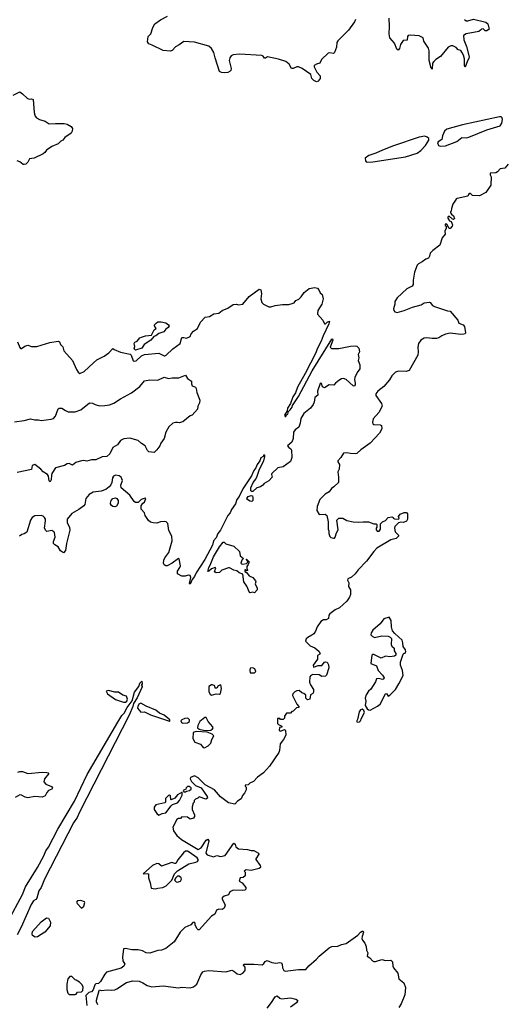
# Model space of a CAD drawing. Extents: x 1966327 to 2147849, y 395140 to 552178.
# Tile 126 of 256: x 2018295 to 2023722, y 451509 to 462501. Entities that reach past the tile are written whole.
import ezdxf

# ---------------------------------------------------------------- set-up
doc = ezdxf.new("R2010")
doc.units = 0

msp = doc.modelspace()

# ---------------------------------------------------------------- linework, layer by layer
at = {"layer": '0CON20XD'}
for points in [[(2022039, 462505), (2022031, 462479), (2021964, 462385), (2021843, 462265), (2021832, 462245), (2021829, 462195), (2021806, 462134), (2021795, 462123), (2021755, 462132), (2021735, 462127), (2021662, 462055), (2021643, 462017), (2021605, 462006), (2021580, 461990), (2021578, 461975), (2021610, 461915), (2021646, 461875), (2021646, 461844), (2021625, 461814), (2021605, 461806), (2021575, 461821), (2021553, 461845), (2021541, 461891), (2021445, 461956), (2021405, 461974), (2021385, 461974), (2021345, 461957), (2021328, 461958), (2021301, 462005), (2021263, 462033), (2021181, 462061), (2021060, 462085), (2021035, 462070), (2021025, 462072), (2021011, 462095), (2020995, 462102), (2020745, 462117), (2020675, 462110), (2020655, 462096), (2020639, 462075), (2020630, 462045), (2020653, 461955), (2020650, 461935), (2020642, 461925), (2020617, 461913), (2020576, 461906), (2020545, 461910), (2020525, 461922), (2020475, 462075), (2020461, 462135), (2020435, 462179), (2020403, 462205), (2020245, 462249), (2020125, 462259), (2020075, 462220), (2020032, 462198), (2019995, 462157), (2019975, 462148), (2019895, 462158), (2019773, 462217), (2019735, 462233), (2019720, 462255), (2019727, 462315), (2019756, 462344), (2019778, 462415), (2019801, 462455), (2019865, 462499), (2019945, 462539)], [(2023255, 462505), (2023275, 462489), (2023295, 462488), (2023355, 462506), (2023495, 462473), (2023516, 462455), (2023530, 462395), (2023505, 462378), (2023485, 462378), (2023465, 462398), (2023445, 462397), (2023436, 462384), (2023415, 462371), (2023276, 462344), (2023244, 462326), (2023249, 462275), (2023280, 462200), (2023307, 462085), (2023305, 462067), (2023290, 462040), (2023265, 461972), (2023257, 461987), (2023257, 462065), (2023246, 462105), (2023228, 462138), (2023215, 462156), (2023185, 462166), (2023162, 462192), (2023125, 462211), (2023105, 462211), (2023075, 462196), (2022988, 462092), (2022935, 462058), (2022914, 462035), (2022901, 462015), (2022895, 461950), (2022885, 461960), (2022861, 462045), (2022864, 462154), (2022856, 462185), (2022802, 462262), (2022795, 462298), (2022750, 462320), (2022655, 462329), (2022629, 462325), (2022619, 462315), (2022615, 462274), (2022572, 462268), (2022544, 462225), (2022530, 462180), (2022515, 462160), (2022502, 462172), (2022475, 462238), (2022425, 462300), (2022416, 462345), (2022421, 462425), (2022415, 462518)], [(2018222, 461658), (2018295, 461697), (2018327, 461675), (2018382, 461622), (2018405, 461612), (2018427, 461617), (2018445, 461610), (2018456, 461466), (2018469, 461425), (2018484, 461405), (2018517, 461385), (2018577, 461367), (2018625, 461338), (2018695, 461341), (2018792, 461342), (2018825, 461336), (2018869, 461309), (2018882, 461285), (2018881, 461255), (2018868, 461235), (2018797, 461185), (2018775, 461156), (2018753, 461145), (2018725, 461117), (2018653, 461087), (2018593, 461045), (2018575, 461018), (2018555, 461003), (2018455, 460957), (2018405, 460946), (2018385, 460910), (2018365, 460890), (2018345, 460883), (2018335, 460886), (2018295, 460916), (2018265, 460924)], [(2022985, 461089), (2023045, 461093), (2023170, 461140), (2023225, 461187), (2023275, 461184), (2023305, 461190), (2023505, 461270), (2023654, 461315), (2023674, 461345), (2023681, 461385), (2023676, 461405), (2023667, 461415), (2023645, 461418), (2023235, 461328), (2023060, 461280), (2023032, 461255), (2023011, 461205), (2023002, 461165), (2022963, 461137), (2022955, 461125), (2022965, 461098), (2022985, 461089)], [(2022175, 460910), (2022235, 460914), (2022599, 460971), (2022728, 461012), (2022771, 461039), (2022820, 461095), (2022858, 461155), (2022860, 461175), (2022841, 461191), (2022815, 461200), (2022751, 461189), (2022465, 461092), (2022340, 461045), (2022269, 461011), (2022191, 460985), (2022149, 460955), (2022151, 460925), (2022159, 460915), (2022175, 460910)], [(2023745, 460890), (2023708, 460842), (2023655, 460837), (2023625, 460802), (2023605, 460790), (2023542, 460788), (2023542, 460768), (2023552, 460745), (2023550, 460655), (2023495, 460572), (2023425, 460533), (2023345, 460540), (2023325, 460560), (2023315, 460560), (2023302, 460548), (2023295, 460530), (2023175, 460506), (2023164, 460496), (2023125, 460440), (2023110, 460395), (2023108, 460365), (2023100, 460355), (2023100, 460345), (2023111, 460331), (2023135, 460310), (2023145, 460280), (2023135, 460270), (2023123, 460273), (2023085, 460308), (2023072, 460295), (2023072, 460285), (2023090, 460255), (2023107, 460247), (2023115, 460230), (2023122, 460212), (2023120, 460195), (2023095, 460170), (2023085, 460170), (2023058, 460218), (2023042, 460218), (2023040, 460205), (2023050, 460195), (2023050, 460175), (2023038, 460142), (2023040, 460105), (2023008, 460065), (2022982, 459985), (2022902, 459925), (2022872, 459895), (2022865, 459860), (2022853, 459837), (2022825, 459827), (2022785, 459797), (2022745, 459777), (2022730, 459760), (2022699, 459681), (2022684, 459595), (2022682, 459545), (2022673, 459527)], [(2018270, 458905), (2018295, 458840), (2018305, 458830), (2018315, 458830), (2018352, 458855), (2018385, 458867), (2018427, 458853), (2018485, 458853), (2018632, 458898), (2018725, 458912), (2018740, 458905), (2018750, 458875), (2018775, 458850), (2018788, 458805), (2018883, 458695), (2018930, 458595), (2018948, 458565), (2018965, 458552), (2019015, 458574), (2019118, 458672), (2019155, 458702), (2019237, 458745), (2019289, 458781), (2019335, 458830), (2019348, 458818), (2019418, 458788), (2019527, 458767), (2019537, 458757), (2019562, 458692), (2019575, 458688), (2019595, 458692), (2019655, 458748), (2019685, 458763), (2019845, 458777), (2019905, 458748), (2019915, 458750), (2019928, 458755), (2020002, 458828), (2020084, 458885), (2020105, 458952), (2020125, 458954), (2020156, 458944), (2020198, 458965), (2020208, 458995), (2020232, 459025), (2020277, 459055), (2020310, 459125), (2020365, 459182), (2020412, 459188), (2020461, 459219), (2020515, 459223), (2020555, 459256), (2020615, 459280), (2020675, 459320), (2020714, 459324), (2020735, 459319), (2020785, 459327), (2020855, 459412), (2020965, 459493), (2020986, 459485), (2020991, 459445), (2020984, 459385), (2020996, 459345), (2021014, 459324), (2021075, 459296), (2021095, 459296), (2021145, 459312), (2021225, 459322), (2021295, 459323), (2021335, 459331), (2021355, 459339), (2021376, 459365), (2021408, 459382), (2021435, 459408), (2021467, 459455), (2021525, 459501), (2021585, 459513), (2021615, 459504), (2021632, 459485), (2021645, 459452), (2021669, 459435), (2021681, 459385), (2021665, 459327), (2021620, 459255), (2021617, 459215), (2021676, 459146), (2021695, 459106), (2021705, 459106), (2021725, 459124), (2021750, 459135), (2021744, 459105), (2021678, 458972), (2021658, 458912), (2021613, 458825), (2021598, 458782), (2021480, 458550), (2021395, 458400), (2021372, 458335), (2021341, 458291), (2021314, 458216), (2021283, 458165), (2021280, 458135), (2021248, 458085), (2021255, 458070), (2021265, 458070), (2021272, 458088), (2021285, 458098), (2021292, 458128), (2021312, 458145), (2021334, 458175), (2021339, 458195), (2021404, 458295), (2021558, 458582), (2021775, 458936), (2021785, 458938), (2021786, 458925), (2021759, 458845), (2021771, 458831), (2021855, 458829), (2021983, 458857), (2022035, 458862), (2022055, 458857), (2022077, 458833), (2022085, 458795), (2022070, 458765), (2022076, 458725), (2022069, 458695), (2022088, 458648), (2022087, 458605), (2022058, 458562), (2022032, 458505), (2022030, 458485), (2022038, 458445), (2022035, 458424), (2022025, 458411), (2022015, 458414), (2021935, 458484), (2021905, 458494), (2021885, 458491), (2021855, 458474), (2021816, 458444), (2021798, 458422), (2021745, 458424), (2021695, 458393), (2021671, 458401), (2021660, 458440), (2021655, 458444), (2021645, 458438), (2021617, 458353), (2021622, 458308), (2021588, 458285), (2021579, 458231), (2021568, 458205), (2021539, 458165), (2021466, 458105), (2021431, 458049), (2021424, 457996), (2021407, 457953), (2021368, 457922), (2021348, 457895), (2021347, 457825), (2021332, 457785), (2021282, 457745), (2021295, 457724), (2021320, 457710), (2021326, 457696), (2021331, 457615), (2021315, 457568), (2021235, 457510), (2021175, 457498), (2021108, 457435), (2021104, 457424), (2021110, 457395), (2021075, 457352), (2021020, 457325), (2021008, 457305), (2020980, 457285), (2020940, 457275), (2020897, 457233), (2020883, 457233), (2020872, 457242), (2020874, 457275), (2020900, 457335), (2020928, 457372), (2020944, 457405), (2020968, 457482), (2021018, 457575), (2021030, 457625), (2021028, 457638), (2021015, 457640), (2021010, 457625), (2020985, 457610), (2020974, 457575), (2020942, 457535), (2020930, 457500), (2020905, 457468), (2020880, 457410), (2020784, 457265), (2020743, 457177), (2020716, 457145), (2020702, 457098), (2020656, 457034), (2020642, 456995), (2020618, 456965), (2020536, 456804), (2020505, 456765), (2020485, 456717), (2020455, 456685), (2020444, 456635), (2020361, 456475), (2020262, 456325), (2020246, 456285), (2020219, 456251), (2020195, 456200), (2020188, 456208), (2020202, 456275), (2020196, 456296), (2020175, 456300), (2020140, 456290), (2020105, 456289), (2020054, 456315), (2020054, 456345), (2020082, 456385), (2020089, 456405), (2020073, 456483), (2020065, 456487), (2019995, 456434), (2019938, 456405), (2019925, 456404), (2019906, 456415), (2019900, 456435), (2019901, 456469), (2019914, 456495)], [(2022673, 459527), (2022613, 459497), (2022504, 459395), (2022481, 459355), (2022479, 459325), (2022463, 459275), (2022468, 459255), (2022481, 459241), (2022505, 459233), (2022585, 459253), (2022675, 459290), (2022774, 459316), (2022805, 459340), (2022865, 459347), (2022875, 459343), (2022901, 459311), (2022921, 459301), (2023065, 459251), (2023095, 459247), (2023181, 459145), (2023194, 459115), (2023241, 459095), (2023256, 459075), (2023266, 459005), (2023262, 458995), (2023250, 458990), (2023215, 458988), (2023095, 459002), (2023045, 458990), (2023005, 458973), (2022971, 458949), (2022945, 458941), (2022895, 458941), (2022835, 458951), (2022805, 458946), (2022768, 458925), (2022744, 458886), (2022734, 458845), (2022741, 458795), (2022736, 458755), (2022640, 458585), (2022605, 458572), (2022521, 458579), (2022487, 458565), (2022444, 458526), (2022418, 458482), (2022356, 458405), (2022291, 458355), (2022266, 458325), (2022266, 458305), (2022332, 458215), (2022339, 458185), (2022299, 458115), (2022236, 458045), (2022229, 458009), (2022235, 457990), (2022245, 457982), (2022315, 457979), (2022329, 457969), (2022334, 457935), (2022308, 457885), (2022205, 457774), (2022100, 457700), (2022055, 457660), (2022035, 457654), (2021983, 457657), (2021943, 457667), (2021905, 457662), (2021878, 457615), (2021844, 457576), (2021843, 457565), (2021863, 457535), (2021860, 457485), (2021843, 457455), (2021852, 457395), (2021850, 457335), (2021800, 457285), (2021772, 457268), (2021745, 457231), (2021703, 457205), (2021642, 457145), (2021614, 457065), (2021611, 457021), (2021635, 456978), (2021702, 456982), (2021720, 456965), (2021737, 456895), (2021737, 456815), (2021743, 456795), (2021742, 456765), (2021753, 456733), (2021765, 456720), (2021795, 456712), (2021805, 456712), (2021813, 456725), (2021828, 456772), (2021848, 456805), (2021833, 456915), (2021853, 456937), (2021900, 456935), (2021945, 456911), (2022015, 456896), (2022075, 456890), (2022126, 456896), (2022184, 456894), (2022245, 456872), (2022272, 456872), (2022280, 456865), (2022280, 456835), (2022270, 456825), (2022270, 456805), (2022283, 456793), (2022305, 456792), (2022318, 456815), (2022318, 456872), (2022340, 456895), (2022375, 456912), (2022405, 456942), (2022445, 456950), (2022460, 456945), (2022462, 456938), (2022477, 456927), (2022520, 456925), (2022527, 456933), (2022521, 456955), (2022540, 456980), (2022585, 457001), (2022608, 456998), (2022619, 456985), (2022622, 456925), (2022608, 456902), (2022575, 456888), (2022545, 456892), (2022520, 456885), (2022480, 456845), (2022477, 456825), (2022482, 456785), (2022520, 456745), (2022520, 456735), (2022495, 456710), (2022435, 456693), (2022280, 456600), (2022244, 456566), (2022162, 456455), (2022069, 456361), (2022036, 456314), (2021994, 456276), (2021955, 456258), (2021951, 456245), (2021967, 456215), (2021962, 456175), (2021983, 456135), (2021984, 456085), (2021974, 456055), (2021945, 456010), (2021861, 455935), (2021815, 455913), (2021755, 455868), (2021744, 455855), (2021739, 455815), (2021715, 455801), (2021685, 455803), (2021655, 455781), (2021614, 455725), (2021594, 455675), (2021574, 455646), (2021555, 455629), (2021507, 455605), (2021492, 455588), (2021482, 455565), (2021535, 455510), (2021585, 455489), (2021633, 455453), (2021646, 455426), (2021643, 455417), (2021618, 455402), (2021616, 455364), (2021568, 455295), (2021572, 455272), (2021625, 455292), (2021665, 455292), (2021695, 455327), (2021705, 455332), (2021725, 455330), (2021739, 455299), (2021742, 455265), (2021717, 455183), (2021707, 455173), (2021665, 455170), (2021635, 455188), (2021565, 455192), (2021541, 455179), (2021532, 455165), (2021527, 455107), (2021538, 455075), (2021572, 455025), (2021572, 454995), (2021565, 454980), (2021540, 454965), (2021530, 454915), (2021505, 454910), (2021488, 454928), (2021485, 454960), (2021465, 454980), (2021440, 454985), (2021412, 455012), (2021385, 455010), (2021365, 454997), (2021343, 454975), (2021338, 454955), (2021385, 454860), (2021410, 454835), (2021408, 454822), (2021382, 454818), (2021345, 454780), (2021332, 454778), (2021315, 454760), (2021272, 454758), (2021250, 454725), (2021250, 454705), (2021235, 454690), (2021205, 454690), (2021195, 454700), (2021172, 454698), (2021170, 454645), (2021182, 454632), (2021220, 454615), (2021218, 454602), (2021192, 454598), (2021190, 454565), (2021205, 454560), (2021248, 454578), (2021260, 454565), (2021262, 454515), (2021236, 454464), (2021202, 454418), (2021193, 454343), (2021185, 454322), (2021081, 454169), (2021016, 454094), (2020948, 454045), (2020902, 453995), (2020862, 453978), (2020845, 453960), (2020810, 453955), (2020810, 453945), (2020822, 453932), (2020820, 453905), (2020803, 453865), (2020779, 453841), (2020765, 453803), (2020724, 453776), (2020695, 453744), (2020625, 453758), (2020533, 453825), (2020467, 453905), (2020365, 453958), (2020285, 454037), (2020245, 454060), (2020200, 454040), (2020198, 454025), (2020212, 453995), (2020255, 453952), (2020318, 453925), (2020385, 453830), (2020388, 453812), (2020372, 453798), (2020297, 453827), (2020281, 453809), (2020255, 453800), (2020240, 453785), (2020240, 453765), (2020230, 453755), (2020218, 453715), (2020220, 453685), (2020246, 453625), (2020244, 453605), (2020232, 453588), (2020195, 453576), (2020165, 453598), (2020105, 453602), (2020088, 453582), (2020065, 453582), (2020047, 453573), (2020002, 453485), (2020012, 453445), (2020048, 453395), (2020098, 453348), (2020285, 453239), (2020318, 453255), (2020375, 453343), (2020395, 453352), (2020403, 453335), (2020371, 453195), (2020385, 453177), (2020455, 453156), (2020495, 453171), (2020535, 453160), (2020585, 453171), (2020685, 453308), (2020697, 453297), (2020707, 453267), (2020736, 453246), (2020835, 453239), (2020875, 453227), (2020905, 453227), (2020958, 453195), (2020962, 453185), (2020928, 453135), (2020928, 453125), (2020978, 453058), (2020982, 453045), (2020980, 453035), (2020965, 453024), (2020875, 453003), (2020821, 453009), (2020800, 452995), (2020810, 452985), (2020810, 452945), (2020787, 452923), (2020755, 452920), (2020742, 452885), (2020776, 452866), (2020819, 452815), (2020819, 452795), (2020806, 452784), (2020779, 452781), (2020675, 452783), (2020640, 452765), (2020625, 452732), (2020575, 452718), (2020554, 452696), (2020553, 452685), (2020586, 452616), (2020577, 452583), (2020555, 452569), (2020515, 452572), (2020489, 452561), (2020470, 452515), (2020436, 452494), (2020295, 452340), (2020285, 452340), (2020275, 452350), (2020253, 452393), (2020253, 452415), (2020240, 452425), (2020225, 452423), (2020202, 452395), (2020135, 452366), (2020086, 452314), (2020016, 452205), (2019925, 452134), (2019875, 452114), (2019835, 452108), (2019745, 452080), (2019704, 452084), (2019665, 452106), (2019615, 452119), (2019545, 452119), (2019475, 452132), (2019452, 452128), (2019440, 452035), (2019447, 451995), (2019466, 451956), (2019458, 451935), (2019425, 451914), (2019263, 451867), (2019243, 451845), (2019195, 451762), (2019175, 451742), (2019145, 451737), (2019132, 451725), (2019115, 451670), (2019095, 451650), (2019065, 451640), (2019032, 451608), (2019043, 451495)], [(2019585, 458813), (2019572, 458825), (2019579, 458851), (2019573, 458887), (2019580, 458900), (2019605, 458912), (2019635, 458948), (2019655, 458958), (2019698, 458972), (2019765, 458980), (2019795, 459040), (2019818, 459055), (2019800, 459085), (2019800, 459095), (2019818, 459115), (2019835, 459127), (2019873, 459127), (2019925, 459118), (2019956, 459096), (2019962, 459085), (2019952, 459065), (2019924, 459046), (2019902, 459015), (2019845, 458998), (2019815, 458972), (2019790, 458965), (2019758, 458925), (2019684, 458876), (2019657, 458833), (2019585, 458813)], [(2018235, 458013), (2018345, 458026), (2018415, 458045), (2018465, 458033), (2018504, 458034), (2018535, 458027), (2018645, 458040), (2018670, 458050), (2018695, 458074), (2018725, 458155), (2018735, 458166), (2018765, 458166), (2018805, 458137), (2018835, 458124), (2018915, 458125), (2018975, 458146), (2019075, 458224), (2019105, 458221), (2019136, 458204), (2019185, 458191), (2019245, 458193), (2019295, 458202), (2019345, 458221), (2019420, 458270), (2019540, 458335), (2019634, 458405), (2019685, 458468), (2019745, 458482), (2019835, 458478), (2019905, 458510), (2019955, 458496), (2019995, 458503), (2020068, 458502), (2020143, 458533), (2020168, 458495), (2020212, 458465), (2020210, 458435), (2020218, 458415), (2020255, 458397), (2020262, 458385), (2020271, 458341), (2020303, 458255), (2020302, 458225), (2020283, 458187), (2020278, 458152), (2020220, 458085), (2020195, 458078), (2020115, 458013), (2020075, 458000), (2020056, 458006), (2020034, 458006), (2020004, 457996), (2019958, 457955), (2019923, 457895), (2019906, 457824), (2019869, 457775), (2019858, 457745), (2019825, 457698), (2019795, 457670), (2019735, 457677), (2019722, 457692), (2019696, 457745), (2019655, 457769), (2019615, 457803), (2019525, 457829), (2019455, 457822), (2019420, 457805), (2019384, 457756), (2019335, 457725), (2019300, 457655), (2019265, 457623), (2019215, 457622), (2019144, 457586), (2019095, 457587), (2019045, 457573), (2019005, 457580), (2018984, 457577), (2018921, 457559), (2018885, 457528), (2018848, 457545), (2018825, 457544), (2018794, 457526), (2018695, 457498), (2018654, 457435), (2018648, 457415), (2018647, 457363), (2018635, 457341), (2018625, 457352), (2018617, 457405), (2018605, 457424), (2018555, 457455), (2018532, 457485), (2018465, 457535), (2018434, 457525), (2018425, 457480), (2018265, 457445)], [(2019914, 456495), (2019958, 456552), (2019994, 456685), (2019991, 456735), (2019958, 456798), (2019947, 456877), (2019927, 456897), (2019915, 456900), (2019865, 456896), (2019825, 456879), (2019785, 456883), (2019755, 456893), (2019732, 456912), (2019696, 456965), (2019685, 456997), (2019650, 457035), (2019650, 457075), (2019670, 457105), (2019688, 457115), (2019700, 457155), (2019695, 457160), (2019650, 457145), (2019615, 457110), (2019585, 457112), (2019572, 457122), (2019523, 457193), (2019428, 457275), (2019422, 457305), (2019442, 457355), (2019427, 457395), (2019405, 457410), (2019365, 457416), (2019340, 457405), (2019329, 457385), (2019322, 457335), (2019311, 457309), (2019293, 457287), (2019255, 457255), (2019205, 457236), (2019115, 457227), (2019068, 457202), (2019033, 457155), (2019022, 457088), (2019010, 457075), (2018956, 457034), (2018875, 456989), (2018826, 456925), (2018824, 456885), (2018849, 456835), (2018854, 456804), (2018816, 456655), (2018804, 456576), (2018785, 456548), (2018750, 456570), (2018725, 456617), (2018687, 456637), (2018673, 456655), (2018673, 456675), (2018691, 456725), (2018683, 456775), (2018677, 456785), (2018655, 456797), (2018598, 456788), (2018585, 456800), (2018572, 456825), (2018583, 456905), (2018582, 456925), (2018572, 456945), (2018555, 456960), (2018536, 456966), (2018465, 456962), (2018434, 456945), (2018414, 456915), (2018375, 456780), (2018345, 456760), (2018320, 456755), (2018294, 456736)], [(2019355, 457063), (2019335, 457067), (2019318, 457078), (2019307, 457095), (2019307, 457105), (2019316, 457134), (2019334, 457156), (2019365, 457162), (2019380, 457155), (2019392, 457135), (2019392, 457105), (2019375, 457072), (2019355, 457063)], [(2020885, 457122), (2020860, 457125), (2020835, 457143), (2020830, 457155), (2020845, 457178), (2020875, 457190), (2020890, 457185), (2020897, 457165), (2020896, 457134), (2020885, 457122)], [(2020915, 456103), (2020895, 456109), (2020865, 456103), (2020858, 456108), (2020827, 456177), (2020795, 456227), (2020782, 456312), (2020744, 456325), (2020715, 456349), (2020685, 456354), (2020635, 456382), (2020625, 456382), (2020550, 456355), (2020525, 456330), (2020487, 456327), (2020475, 456332), (2020468, 456345), (2020482, 456375), (2020475, 456387), (2020435, 456371), (2020405, 456344), (2020392, 456342), (2020404, 456385), (2020419, 456411), (2020455, 456505), (2020523, 456617), (2020565, 456670), (2020575, 456670), (2020595, 456649), (2020685, 456624), (2020745, 456565), (2020753, 456515), (2020790, 456485), (2020774, 456466), (2020763, 456435), (2020767, 456427), (2020785, 456421), (2020825, 456430), (2020838, 456445), (2020830, 456470), (2020820, 456475), (2020825, 456480), (2020855, 456450), (2020845, 456420), (2020827, 456395), (2020828, 456368), (2020838, 456352), (2020825, 456350), (2020815, 456360), (2020805, 456360), (2020805, 456340), (2020825, 456330), (2020854, 456294), (2020895, 456273), (2020926, 456235), (2020930, 456225), (2020922, 456205), (2020942, 456155), (2020943, 456135), (2020915, 456103)], [(2022205, 454794), (2022285, 454838), (2022315, 454861), (2022375, 454977), (2022385, 454978), (2022405, 454951), (2022425, 454959), (2022485, 455025), (2022525, 455085), (2022572, 455178), (2022566, 455235), (2022542, 455295), (2022542, 455328), (2022572, 455418), (2022585, 455430), (2022595, 455430), (2022602, 455445), (2022599, 455465), (2022574, 455504), (2022570, 455545), (2022560, 455575), (2022478, 455648), (2022455, 455680), (2022442, 455722), (2022439, 455795), (2022415, 455830), (2022355, 455812), (2022315, 455758), (2022235, 455687), (2022214, 455655), (2022212, 455632), (2022225, 455618), (2022254, 455604), (2022335, 455624), (2022405, 455620), (2022428, 455608), (2022443, 455593), (2022437, 455525), (2022445, 455508), (2022470, 455485), (2022472, 455455), (2022490, 455425), (2022490, 455405), (2022476, 455394), (2022425, 455389), (2022374, 455396), (2022325, 455374), (2022245, 455416), (2022234, 455416), (2022223, 455405), (2022210, 455315), (2022275, 455286), (2022294, 455234), (2022342, 455185), (2022359, 455155), (2022357, 455143), (2022345, 455134), (2022295, 455147), (2022276, 455144), (2022262, 455108), (2022212, 455028), (2022185, 455005), (2022161, 454965), (2022149, 454925), (2022154, 454895), (2022149, 454845), (2022169, 454809), (2022185, 454798), (2022205, 454794)], [(2020915, 455210), (2020929, 455225), (2020916, 455256), (2020895, 455266), (2020867, 455263), (2020860, 455235), (2020865, 455210), (2020915, 455210)], [(2018165, 452438), (2018326, 452735), (2018360, 452820), (2018495, 453038), (2018565, 453165), (2018588, 453222), (2018616, 453264), (2018720, 453465), (2018905, 453778), (2019048, 454075), (2019390, 454660), (2019435, 454735), (2019461, 454759), (2019495, 454822), (2019551, 454898), (2019575, 454992), (2019622, 455058), (2019635, 455096), (2019658, 455118), (2019660, 455085), (2019650, 455070), (2019660, 455065), (2019660, 455055), (2019605, 454932), (2019563, 454867), (2019555, 454832), (2019515, 454738), (2019204, 454125), (2018960, 453655), (2018936, 453594), (2018896, 453535), (2018573, 452905), (2018535, 452815), (2018509, 452775), (2018485, 452695), (2018475, 452681), (2018450, 452665), (2018424, 452625), (2018310, 452370), (2018267, 452285)], [(2020435, 454962), (2020486, 454974), (2020525, 454970), (2020535, 454978), (2020547, 455035), (2020540, 455075), (2020510, 455065), (2020495, 455040), (2020475, 455040), (2020470, 455065), (2020446, 455076), (2020433, 455077), (2020405, 455058), (2020406, 454996), (2020421, 454971), (2020435, 454962)], [(2019452, 454882), (2019475, 454883), (2019488, 454895), (2019496, 454915), (2019485, 454948), (2019445, 454960), (2019395, 454993), (2019355, 454992), (2019285, 455011), (2019258, 455005), (2019275, 454974), (2019363, 454913), (2019452, 454882)], [(2019970, 454670), (2019968, 454685), (2019947, 454705), (2019905, 454736), (2019855, 454761), (2019814, 454794), (2019705, 454836), (2019645, 454870), (2019625, 454860), (2019611, 454835), (2019610, 454815), (2019645, 454772), (2019685, 454773), (2019755, 454740), (2019965, 454670), (2019970, 454670)], [(2022065, 454658), (2022085, 454664), (2022097, 454675), (2022107, 454705), (2022142, 454765), (2022135, 454790), (2022115, 454804), (2022095, 454796), (2022082, 454775), (2022062, 454688), (2022050, 454665), (2022065, 454658)], [(2020115, 454647), (2020165, 454653), (2020190, 454665), (2020190, 454685), (2020172, 454702), (2020135, 454698), (2020104, 454686), (2020092, 454675), (2020100, 454655), (2020115, 454647)], [(2020404, 454566), (2020425, 454571), (2020447, 454585), (2020453, 454595), (2020449, 454605), (2020396, 454665), (2020375, 454710), (2020358, 454712), (2020303, 454667), (2020280, 454620), (2020278, 454595), (2020295, 454581), (2020345, 454569), (2020404, 454566)], [(2020355, 454373), (2020398, 454395), (2020428, 454425), (2020438, 454465), (2020460, 454505), (2020440, 454525), (2020385, 454548), (2020265, 454554), (2020230, 454545), (2020227, 454477), (2020250, 454435), (2020312, 454415), (2020343, 454375), (2020355, 454373)], [(2018275, 454100), (2018295, 454107), (2018325, 454107), (2018387, 454087), (2018545, 454100), (2018597, 454097), (2018614, 454094), (2018620, 454085), (2018570, 454025), (2018565, 453992), (2018585, 453966), (2018651, 453941), (2018662, 453925), (2018655, 453910), (2018617, 453895), (2018599, 453875), (2018580, 453835), (2018545, 453822), (2018465, 453829), (2018385, 453816), (2018355, 453823), (2018315, 453844), (2018295, 453846), (2018245, 453819)], [(2019845, 453622), (2019885, 453640), (2019925, 453648), (2019984, 453726), (2020001, 453739), (2020055, 453758), (2020078, 453785), (2020107, 453843), (2020108, 453878), (2020055, 453848), (2020025, 453812), (2019985, 453792), (2019980, 453795), (2019978, 453835), (2019965, 453844), (2019955, 453841), (2019920, 453805), (2019920, 453765), (2019915, 453760), (2019812, 453735), (2019795, 453710), (2019794, 453685), (2019825, 453638), (2019845, 453622)], [(2020125, 453880), (2020145, 453882), (2020155, 453890), (2020190, 453895), (2020208, 453912), (2020208, 453925), (2020185, 453940), (2020165, 453940), (2020150, 453925), (2020148, 453912), (2020120, 453895), (2020125, 453880)], [(2019805, 452799), (2019835, 452804), (2019890, 452815), (2019928, 452832), (2019990, 452895), (2020022, 452965), (2020055, 452998), (2020182, 453078), (2020260, 453095), (2020278, 453105), (2020287, 453115), (2020287, 453125), (2020274, 453145), (2020185, 453208), (2020165, 453218), (2020145, 453219), (2020121, 453199), (2020058, 453122), (2020035, 453082), (2020025, 453081), (2019993, 453093), (2019875, 453052), (2019848, 453078), (2019825, 453082), (2019775, 453058), (2019673, 452965), (2019715, 452970), (2019730, 452965), (2019732, 452922), (2019750, 452865), (2019760, 452805), (2019805, 452799)], [(2020055, 452872), (2020088, 452885), (2020100, 452905), (2020095, 452920), (2020075, 452940), (2020055, 452940), (2020032, 452918), (2020030, 452905), (2020020, 452895), (2020040, 452875), (2020055, 452872)], [(2018985, 452582), (2019009, 452605), (2019021, 452645), (2019016, 452655), (2018975, 452667), (2018938, 452665), (2018930, 452650), (2018934, 452635), (2018985, 452582)], [(2018468, 452258), (2018439, 452279), (2018432, 452295), (2018437, 452323), (2018535, 452430), (2018595, 452474), (2018615, 452469), (2018640, 452425), (2018634, 452385), (2018575, 452314), (2018495, 452261), (2018468, 452258)], [(2019166, 451504), (2019150, 451535), (2019150, 451555), (2019180, 451665), (2019185, 451670), (2019205, 451662), (2019275, 451670), (2019315, 451667), (2019355, 451672), (2019378, 451682), (2019485, 451754), (2019555, 451770), (2019626, 451766), (2019670, 451750), (2019715, 451720), (2019767, 451703), (2019895, 451716), (2020065, 451693), (2020105, 451699), (2020195, 451693), (2020235, 451703), (2020272, 451735), (2020315, 451838), (2020337, 451873), (2020355, 451880), (2020405, 451886), (2020595, 451871), (2020661, 451891), (2020685, 451880), (2020719, 451849), (2020755, 451842), (2020784, 451855), (2020810, 451885), (2020810, 451925), (2020790, 451945), (2020794, 451956), (2020908, 451958), (2021001, 451949), (2021017, 451963), (2021032, 451988), (2021055, 451998), (2021106, 451976), (2021150, 451970), (2021196, 451976), (2021215, 451972), (2021223, 451955), (2021227, 451917), (2021242, 451885), (2021255, 451878), (2021405, 451898), (2021485, 451898), (2021520, 451940), (2021605, 452013), (2021634, 452046), (2021745, 452141), (2021775, 452156), (2021845, 452158), (2021885, 452177), (2021935, 452189), (2022065, 452282), (2022095, 452315), (2022115, 452325), (2022125, 452324), (2022129, 452315), (2022113, 452265), (2022112, 452242), (2022117, 452225), (2022145, 452192), (2022161, 452155), (2022163, 452115), (2022177, 452085), (2022172, 452045), (2022199, 452029), (2022229, 451995), (2022245, 451987), (2022265, 451987), (2022335, 452009), (2022375, 451997), (2022435, 452003), (2022454, 451984), (2022456, 451935), (2022466, 451915), (2022512, 451855), (2022524, 451794), (2022580, 451750), (2022598, 451698), (2022591, 451615), (2022550, 451515), (2022522, 451475)], [(2018915, 451618), (2018925, 451622), (2018940, 451645), (2018985, 451650), (2019000, 451665), (2019002, 451705), (2018989, 451729), (2018960, 451755), (2018925, 451780), (2018912, 451782), (2018875, 451820), (2018855, 451820), (2018830, 451795), (2018822, 451735), (2018822, 451675), (2018832, 451632), (2018845, 451620), (2018915, 451618)], [(2021055, 451465), (2021102, 451528), (2021145, 451594), (2021165, 451604), (2021195, 451579), (2021215, 451571), (2021315, 451582), (2021375, 451565), (2021393, 451555), (2021394, 451545), (2021382, 451525), (2021315, 451479)]]:
    msp.add_lwpolyline(points, dxfattribs=at)

doc.saveas('drawing.dxf')
